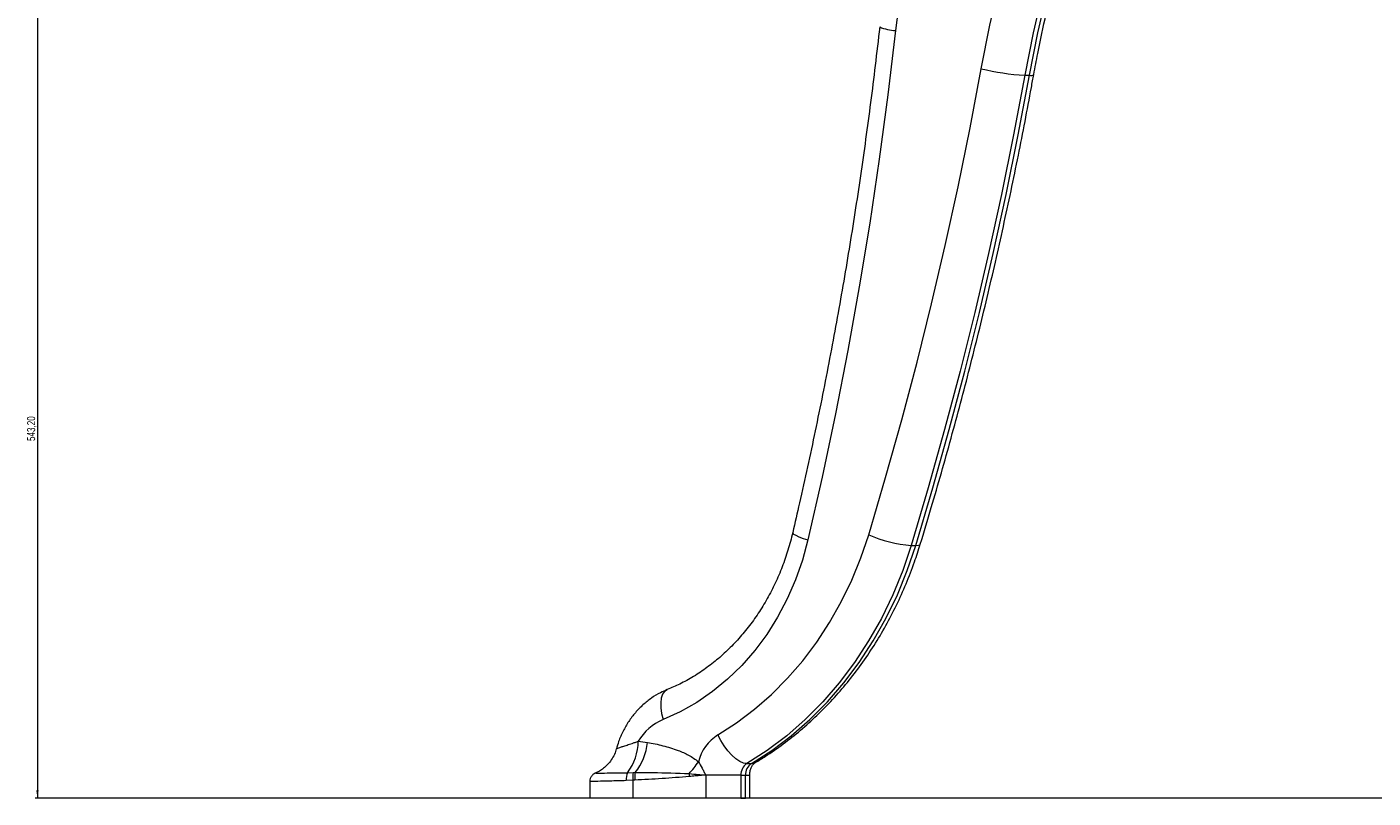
# Model space of a CAD drawing. Header units: millimetres. Extents: x 487 to 5104, y 208 to 5206.
# Tile 19 of 24: x 3917 to 4501, y 1984 to 2319. Entities that reach past the tile are written whole.
import ezdxf

# ---------------------------------------------------------------- set-up
doc = ezdxf.new("R2010")
doc.units = ezdxf.units.MM
doc.styles.add('SLDTEXTSTYLE0', font='TXT', dxfattribs={"width": 0.75})
doc.dimstyles.new('SLDDIMSTYLE0', dxfattribs={"dimtxt": 3.5, "dimasz": 3.302, "dimexe": 0, "dimexo": 0.0625, "dimgap": 0.875, "dimtad": 1, "dimlfac": 0.5, "dimrnd": 1e-09, "dimzin": 12, "dimdsep": 46, "dimtxsty": 'SLDTEXTSTYLE0', "dimsah": 1, "dimcen": 0.09, "dimadec": 0, "dimazin": 3, "dimtfac": 1, "dimtofl": 0, "dimtmove": 0, "dimatfit": 3, "dimfxl": 0, "dimfrac": 2, "dimtolj": 1, "dimtzin": 12, "dimarcsym": 0})

# ---------------------------------------------------------------- blocks, each defined once
blk = doc.blocks.new('_D_2')
at = {"color": 7, "linetype": 'Continuous', "lineweight": 0}
for p, q in [((4012.93, 3070.44), (3920.93, 3070.44)), ((3921.93, 3070.44), (3921.93, 1984.03)), ((4895.17, 1984.03), (3920.93, 1984.03))]:
    blk.add_line(p, q, dxfattribs=at)
for points in [[(3921.93, 3070.44), (3921.42, 3067.14), (3922.43, 3067.14)], [(3921.93, 1984.03), (3922.43, 1987.33), (3921.42, 1987.33)]]:
    blk.add_solid(points, dxfattribs=at)
at = {"color": 7, "linetype": 'Continuous', "lineweight": 0, "insert": (3917.41, 2138.95), "char_height": 3.5, "attachment_point": 1, "rotation": 90, "style": 'SLDTEXTSTYLE0'}
blk.add_mtext('543,20', dxfattribs=at)

msp = doc.modelspace()

# ---------------------------------------------------------------- linework, layer by layer
at = {"color": 7, "linetype": 'Continuous', "lineweight": 15}
for p, q in [((4350.035, 2297.659), (4352.035, 2297.659)), ((4300.788, 2093.612), (4302.788, 2093.612)), ((4182.44, 2008.71), (4186.422, 2008.216)), ((4229.533, 1998.994), (4231.533, 1998.994)), ((4161.408, 1991.18), (4161.408, 1984.028)), ((4180.067, 1991.748), (4177.254, 1991.611)), ((4177.778, 1995.031), (4180.233, 1995.077)), ((4180.922, 1991.803), (4180.067, 1991.748)), ((4180.067, 1991.748), (4180.067, 1984.028)), ((4180.233, 1995.077), (4181.134, 1995.086)), ((4211.676, 1994.028), (4211.676, 1984.028)), ((4226.916, 1994.028), (4211.676, 1994.028)), ((4226.916, 1994.028), (4226.916, 1984.028)), ((4226.916, 1994.028), (4228.916, 1994.028)), ((4228.916, 1984.028), (4228.916, 1994.028)), ((4230.792, 1984.028), (4230.792, 1994.028)), ((4180.067, 1984.028), (4161.408, 1984.028)), ((4211.676, 1984.028), (4180.067, 1984.028)), ((4226.916, 1984.028), (4211.676, 1984.028)), ((4226.916, 1984.028), (4228.916, 1984.028)), ((4230.792, 1984.028), (4228.916, 1984.028))]:
    msp.add_line(p, q, dxfattribs=at)
at = {"color": 8, "linetype": 'Continuous', "lineweight": 15}
msp.add_line((4228.916, 1994.028), (4230.792, 1994.028), dxfattribs=at)
at = {"color": 7, "linetype": 'Continuous', "lineweight": 15, "flags": 128}
for points in [[(4338.153, 2511.456), (4330.296, 2487.962), (4323.096, 2464.189), (4316.558, 2440.162), (4310.691, 2415.905), (4305.5, 2391.443), (4300.99, 2366.803), (4297.166, 2342.008), (4294.032, 2317.084)], [(4331.166, 2300.517), (4334.895, 2319.381), (4339.235, 2338.07), (4344.182, 2356.557), (4349.728, 2374.815), (4355.865, 2392.82), (4362.584, 2410.546), (4369.877, 2427.967), (4377.732, 2445.058)], [(4395.333, 2438.264), (4387.692, 2421.638), (4380.598, 2404.691), (4374.061, 2387.449), (4368.091, 2369.934), (4362.697, 2352.173), (4357.885, 2334.189), (4353.662, 2316.01), (4350.035, 2297.659)], [(4352.035, 2297.659), (4355.662, 2316.01), (4359.885, 2334.189), (4364.697, 2352.173), (4370.091, 2369.934), (4376.061, 2387.449), (4382.598, 2404.691), (4389.692, 2421.638), (4397.333, 2438.264)], [(4294.032, 2317.084), (4290.707, 2289.154), (4286.972, 2261.292), (4282.828, 2233.508), (4278.278, 2205.809), (4273.322, 2178.203), (4267.961, 2150.697), (4262.198, 2123.301), (4256.034, 2096.021)], [(4282.35, 2098.255), (4289.715, 2123.105), (4296.723, 2148.093), (4303.372, 2173.211), (4309.66, 2198.452), (4315.585, 2223.811), (4321.145, 2249.279), (4326.339, 2274.85), (4331.166, 2300.517)], [(4350.035, 2297.659), (4345.166, 2271.766), (4339.926, 2245.969), (4334.316, 2220.276), (4328.339, 2194.694), (4321.996, 2169.229), (4315.288, 2143.89), (4308.218, 2118.682), (4300.788, 2093.612)], [(4302.788, 2093.612), (4310.218, 2118.682), (4317.288, 2143.89), (4323.996, 2169.229), (4330.339, 2194.694), (4336.316, 2220.276), (4341.926, 2245.969), (4347.166, 2271.766), (4352.035, 2297.659)], [(4256.034, 2096.021), (4253.64, 2087.216), (4250.637, 2078.663), (4247.045, 2070.419), (4242.887, 2062.537), (4238.19, 2055.07), (4232.986, 2048.066), (4227.308, 2041.57), (4221.194, 2035.627), (4214.684, 2030.274), (4207.819, 2025.546), (4200.647, 2021.475), (4193.212, 2018.088)], [(4216.963, 2011.429), (4225.051, 2016.673), (4232.809, 2022.546), (4240.198, 2029.02), (4247.186, 2036.065), (4253.739, 2043.646), (4259.826, 2051.728), (4265.418, 2060.274), (4270.489, 2069.243), (4275.015, 2078.592), (4278.975, 2088.278), (4282.35, 2098.255)], [(4300.788, 2093.612), (4297.11, 2082.74), (4292.795, 2072.185), (4287.863, 2061.996), (4282.336, 2052.223), (4276.243, 2042.91), (4269.61, 2034.102), (4262.469, 2025.84), (4254.854, 2018.164), (4246.801, 2011.109), (4238.347, 2004.709), (4229.533, 1998.994)], [(4231.533, 1998.994), (4240.347, 2004.709), (4248.801, 2011.109), (4256.854, 2018.164), (4264.469, 2025.84), (4271.61, 2034.102), (4278.243, 2042.91), (4284.336, 2052.223), (4289.863, 2061.996), (4294.795, 2072.185), (4299.11, 2082.74), (4302.788, 2093.612)], [(4229.533, 1998.994), (4228.061, 1999.233), (4226.431, 1999.94), (4224.706, 2001.089), (4222.952, 2002.636), (4221.238, 2004.52), (4219.628, 2006.67), (4218.184, 2009.003), (4216.963, 2011.429)]]:
    msp.add_lwpolyline(points, dxfattribs=at)
at = {"color": 8, "linetype": 'Continuous', "lineweight": 15, "flags": 128}
for points in [[(4249.402, 2099.21), (4249.412, 2099.055), (4249.807, 2098.602), (4250.71, 2098.049), (4252.087, 2097.418), (4253.885, 2096.733), (4256.034, 2096.021)], [(4302.788, 2093.612), (4303.934, 2093.702), (4304.596, 2093.966), (4304.742, 2094.177)], [(4194.978, 2031.072), (4194.933, 2031.054), (4193.847, 2030.301), (4193.005, 2029.08), (4192.441, 2027.436), (4192.175, 2025.432), (4192.218, 2023.147), (4192.568, 2020.667), (4193.212, 2018.088)], [(4231.533, 1998.994), (4232.792, 1999.233), (4233.144, 1999.411)]]:
    msp.add_lwpolyline(points, dxfattribs=at)
at = {"color": 8, "linetype": 'Continuous', "lineweight": 15}
for centre, radius, start, end in [((4294.782, 2336.584), 19.515, 246.877834, 267.798115), ((4352.624, 2299.73), 2.153, 254.122515, 307.766687)]:
    msp.add_arc(centre, radius, start, end, dxfattribs=at)
at = {"color": 7, "linetype": 'Continuous', "lineweight": 15}
for centre, radius, start, end in [((4355.641, 2398.4), 100.897, 255.961918, 266.815388), ((4306.439, 2154.987), 61.634, 246.993035, 264.739395), ((4201.978, 1997.143), 22.705, 112.710673, 149.373833), ((4159.036, 2009.052), 23.406, 323.198846, 359.162011), ((4161.026, 2010.814), 25.528, 321.968079, 354.160167), ((4227.139, 1995.201), 19.154, 122.088887, 166.114631), ((4176.065, 2021.363), 38.987, 316.749903, 326.417107), ((4232.656, 1994.175), 5.742, 122.942262, 181.472899), ((4234.656, 1994.175), 5.742, 122.942262, 181.472899), ((4184.681, 1992.222), 7.452, 157.855773, 184.700907), ((4191.325, 1992.856), 11.312, 168.678113, 185.6215), ((4192.509, 1992.702), 11.622, 168.166043, 184.437572), ((4221.494, 1995.183), 17.041, 181.794684, 186.133225)]:
    msp.add_arc(centre, radius, start, end, dxfattribs=at)
for points, knots in [([(4353.943, 2298.029), (4354.503, 2301.046), (4356.137, 2309.847), (4359.247, 2324.327), (4363.446, 2341.399), (4368.171, 2358.286), (4373.409, 2374.967), (4379.152, 2391.422), (4385.405, 2407.625), (4392.089, 2423.522), (4396.939, 2433.855), (4399.35, 2438.993)], [0, 0, 0, 0, 0.0612733, 0.1787683, 0.2962675, 0.4137688, 0.5312729, 0.6487804, 0.7662921, 0.8838089, 1, 1, 1, 1]), ([(4287.119, 2318.637), (4286.479, 2313.039), (4284.619, 2296.776), (4281.128, 2269.913), (4276.468, 2238.09), (4271.262, 2206.38), (4265.525, 2174.793), (4259.247, 2143.344), (4253.791, 2118.169), (4250.393, 2103.493), (4249.401, 2099.209)], [0, 0, 0, 0, 0.0756567, 0.2198076, 0.3639601, 0.5081128, 0.6522658, 0.7964192, 0.9405729, 1, 1, 1, 1]), ([(4304.743, 2094.178), (4306.336, 2099.464), (4310.947, 2114.765), (4318.178, 2140.236), (4326.264, 2170.645), (4333.817, 2201.236), (4340.844, 2231.993), (4347.221, 2262.364), (4351.47, 2284.409), (4353.599, 2296.134), (4353.943, 2298.029)], [0, 0, 0, 0, 0.07928525, 0.22947978, 0.37967642, 0.52987406, 0.68007262, 0.83027202, 0.9725697, 1, 1, 1, 1]), ([(4249.401, 2099.209), (4249.089, 2097.934), (4248.158, 2094.131), (4246.233, 2087.939), (4243.464, 2080.754), (4240.22, 2073.855), (4236.53, 2067.281), (4232.417, 2061.074), (4227.906, 2055.271), (4223.027, 2049.904), (4217.809, 2045.008), (4212.283, 2040.608), (4206.48, 2036.742), (4200.705, 2033.529), (4196.804, 2031.856), (4194.985, 2031.075)], [0, 0, 0, 0, 0.04052779, 0.12088314, 0.20125175, 0.28164823, 0.36208926, 0.44259581, 0.52319349, 0.60391247, 0.68478696, 0.76585384, 0.84715033, 0.92871046, 1, 1, 1, 1]), ([(4233.142, 1999.409), (4234.617, 2000.312), (4238.767, 2002.852), (4245.375, 2007.464), (4252.851, 2013.387), (4259.992, 2019.827), (4266.778, 2026.752), (4273.181, 2034.14), (4279.178, 2041.961), (4284.745, 2050.188), (4289.861, 2058.788), (4294.51, 2067.73), (4298.662, 2076.983), (4302.08, 2085.813), (4303.929, 2091.623), (4304.743, 2094.178)], [0, 0, 0, 0, 0.0445023, 0.1251899, 0.2059393, 0.2867818, 0.3677135, 0.4487285, 0.52982, 0.61098, 0.6922004, 0.7734734, 0.8547913, 0.9361471, 1, 1, 1, 1]), ([(4194.985, 2031.075), (4194.025, 2030.658), (4191.654, 2029.628), (4188.098, 2027.465), (4184.42, 2024.555), (4181.109, 2021.152), (4178.205, 2017.315), (4175.776, 2013.091), (4174.008, 2009.071), (4173.257, 2006.413), (4172.956, 2005.344)], [0, 0, 0, 0, 0.0912117, 0.2253622, 0.3599529, 0.4953986, 0.6317661, 0.7690359, 0.9071237, 1, 1, 1, 1]), ([(4186.422, 2008.216), (4188.659, 2007.778), (4193.145, 2006.897), (4199.1, 2005.021), (4204.358, 2002.844), (4207.139, 2000.82), (4208.544, 1999.797)], [0, 0, 0, 0, 0.2897124, 0.5811271, 0.7884218, 1, 1, 1, 1]), ([(4172.853, 2005.364), (4172.776, 2005.01), (4172.497, 2003.737), (4171.522, 2001.754), (4170.063, 1999.543), (4168.361, 1997.725), (4166.542, 1996.305), (4165.102, 1995.412), (4164.259, 1995.064), (4164.071, 1994.986)], [0, 0, 0, 0, 0.07713635, 0.27748119, 0.46525534, 0.6411959, 0.80522035, 0.95656328, 1, 1, 1, 1]), ([(4208.544, 1999.797), (4209.077, 1998.873), (4209.881, 1997.479), (4210.896, 1995.535), (4211.409, 1994.542), (4211.67, 1994.04), (4211.676, 1994.028)], [0, 0, 0, 0, 0.493779, 0.7437101, 0.9938237, 1, 1, 1, 1]), ([(4230.792, 1994.028), (4230.798, 1994.262), (4230.818, 1995.075), (4231.084, 1996.437), (4231.68, 1997.849), (4232.406, 1998.848), (4232.89, 1999.252), (4233.098, 1999.382), (4233.142, 1999.409)], [0, 0, 0, 0, 0.0809251, 0.2809254, 0.4863204, 0.7020286, 0.9371641, 1, 1, 1, 1]), ([(4164.09, 1994.939), (4163.828, 1994.834), (4163.159, 1994.566), (4162.263, 1993.751), (4161.554, 1992.575), (4161.471, 1991.674), (4161.429, 1991.229)], [0, 0, 0, 0, 0.1762505, 0.449212, 0.7277801, 1, 1, 1, 1]), ([(4204.551, 1993.363), (4200.618, 1993.047), (4192.748, 1992.417), (4184.865, 1992.008), (4180.922, 1991.803)], [0, 0, 0, 0, 0.4997961, 1, 1, 1, 1]), ([(4181.134, 1995.086), (4183.692, 1995.108), (4191.47, 1995.176), (4199.244, 1994.861), (4204.462, 1994.65)], [0, 0, 0, 0, 0.3288914, 1, 1, 1, 1]), ([(4204.462, 1994.65), (4205.837, 1994.518), (4207.93, 1994.318), (4210.329, 1994.125), (4211.356, 1994.05), (4211.657, 1994.029), (4211.676, 1994.028)], [0, 0, 0, 0, 0.57599818, 0.87605153, 0.99211609, 1, 1, 1, 1]), ([(4211.676, 1994.028), (4211.658, 1994.026), (4210.992, 1993.976), (4209.471, 1993.853), (4207.113, 1993.639), (4205.405, 1993.455), (4204.551, 1993.363)], [0, 0, 0, 0, 0.0076368, 0.2798548, 0.6398993, 1, 1, 1, 1])]:
    msp.add_open_spline(points, degree=3, knots=knots, dxfattribs=at)
at = {"color": 8, "linetype": 'Continuous', "lineweight": 15}
for points, knots in [([(4172.954, 2005.34), (4172.965, 2005.378), (4172.994, 2005.472), (4173.512, 2005.698), (4174.439, 2006.022), (4175.811, 2006.459), (4177.593, 2007.027), (4179.422, 2007.639), (4181.063, 2008.214), (4181.981, 2008.544), (4182.44, 2008.71)], [0, 0, 0, 0, 0.0895502, 0.2213128, 0.357523, 0.4976881, 0.6538953, 0.8138631, 0.9067644, 1, 1, 1, 1]), ([(4177.254, 1991.611), (4174.801, 1991.534), (4169.897, 1991.38), (4164.634, 1991.272), (4161.651, 1991.205), (4161.705, 1991.187), (4161.726, 1991.18)], [0, 0, 0, 0, 0.2754326, 0.5508894, 0.8263902, 1, 1, 1, 1]), ([(4164.13, 1994.851), (4164.091, 1994.855), (4163.98, 1994.864), (4166.507, 1994.895), (4171.152, 1994.948), (4175.568, 1995.003), (4177.778, 1995.031)], [0, 0, 0, 0, 0.1499147, 0.4315971, 0.7155707, 1, 1, 1, 1])]:
    msp.add_open_spline(points, degree=3, knots=knots, dxfattribs=at)

# ---------------------------------------------------------------- dimensions: what is measured, and where the dimension line sits
at = {"color": 7, "linetype": 'Continuous', "lineweight": 0}
dim = msp.add_linear_dim(base=(3921.925, 1984.028), p1=(4013.925, 3070.437), p2=(4896.174, 1984.028), angle=90, dimstyle='SLDDIMSTYLE0', dxfattribs=at)
dim.commit()
dim.dimension.update_dxf_attribs({"geometry": '_D_2', "text_midpoint": (3921.925, 2146.058), "dimtype": 160})

doc.saveas('drawing.dxf')
